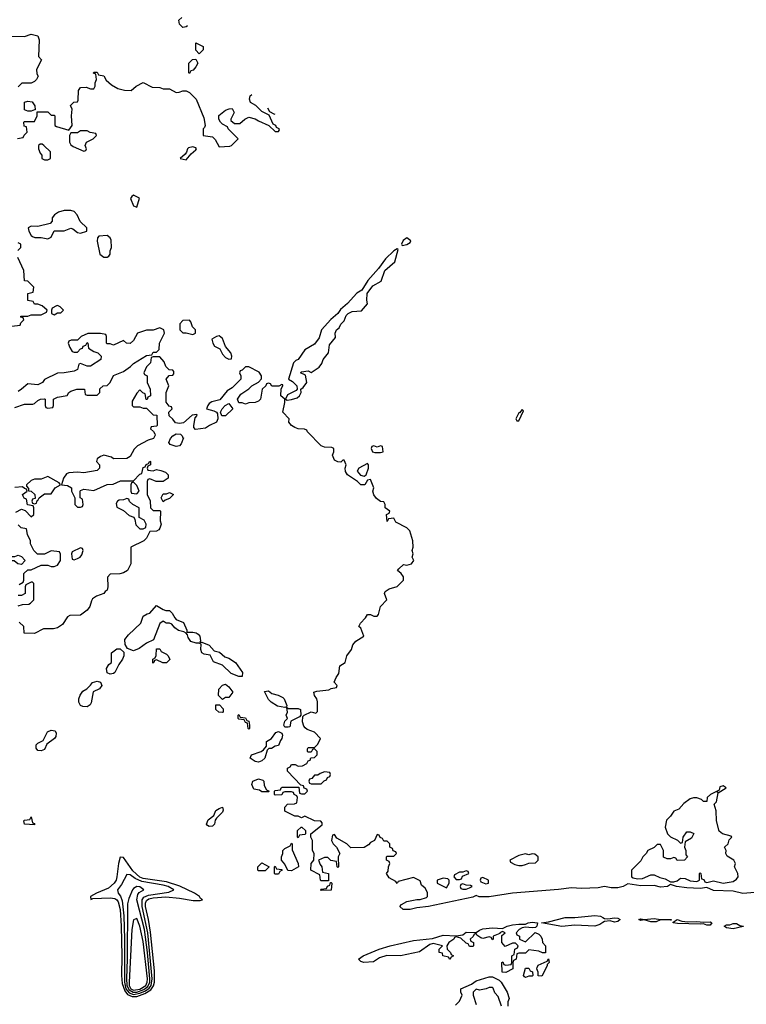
# Model space of a CAD drawing. Header units: inches. Extents: x 2668334 to 2765628, y 828034 to 955234.
# Tile 50 of 218: x 2716460 to 2720870, y 861055 to 867033. Entities that reach past the tile are written whole.
import ezdxf

# ---------------------------------------------------------------- set-up
doc = ezdxf.new("R2010")
doc.units = ezdxf.units.IN
doc.header["$MEASUREMENT"] = 0
doc.layers.add('C7816', color=7, linetype='Continuous')
doc.layers.add('C7826', color=7, linetype='Continuous')

msp = doc.modelspace()

# ---------------------------------------------------------------- linework, layer by layer
at = {"layer": 'C7816', "color": 4, "elevation": 16}
for points in [[(2717478, 866994.9), (2717471.3, 866988.7), (2717450, 866986), (2717430, 867006), (2717426, 867030), (2717444.1, 867046.1)], [(2716412.7, 866932.7), (2716490, 866931.3), (2716530, 866944.7), (2716570, 866934), (2716578, 866910), (2716574, 866810), (2716592, 866790), (2716562, 866730), (2716563.6, 866703.6), (2716572, 866690), (2716562, 866670), (2716550, 866658), (2716530, 866648), (2716472.7, 866647.3), (2716450, 866626)], [(2716447.3, 866312.7), (2716482, 866318), (2716487.3, 866332.7), (2716506, 866350), (2716502, 866382), (2716487.3, 866387.3), (2716486, 866410), (2716490, 866414), (2716550, 866414), (2716566, 866450), (2716566, 866474), (2716630, 866474), (2716650, 866454), (2716670, 866454), (2716674, 866450), (2716674, 866390), (2716683.6, 866383.6), (2716758, 866362), (2716778, 866390), (2716774, 866450), (2716778, 866490), (2716768.4, 866511.6), (2716788.4, 866531.6), (2716810, 866534), (2716815.3, 866544.7), (2716816.4, 866603.6), (2716830, 866622), (2716863.6, 866623.6), (2716890, 866614), (2716910, 866614), (2716918, 866630), (2716918, 866650), (2716926, 866670), (2716922, 866702), (2716908, 866708), (2716910, 866714), (2716930, 866714), (2716938, 866698), (2716970, 866692), (2716985.4, 866665.4), (2717016.9, 866636.9), (2717055.3, 866615.3), (2717095.3, 866604.7), (2717136.4, 866603.6), (2717166, 866630), (2717210, 866651.3), (2717263.6, 866623.6), (2717310, 866622), (2717330, 866614), (2717370, 866614), (2717410, 866592), (2717427.3, 866592.7), (2717450, 866602), (2717470, 866602), (2717490, 866592), (2717532, 866550), (2717577.3, 866437.3), (2717584.7, 866390), (2717582, 866378), (2717574, 866370), (2717574, 866330), (2717630, 866322), (2717645.4, 866305.4), (2717670, 866262), (2717735.3, 866264.7), (2717746, 866270), (2717786, 866310), (2717726, 866370), (2717722, 866382), (2717690, 866398), (2717678, 866410), (2717668.9, 866428.9), (2717669.2, 866450.8), (2717710, 866484.7), (2717732, 866492), (2717750, 866494), (2717762, 866470), (2717742, 866430), (2717742, 866422), (2717763.6, 866403.6), (2717796.4, 866403.6), (2717826, 866430), (2717850, 866442), (2717890, 866431.3), (2717910, 866418), (2717971.3, 866391.3), (2718010, 866354), (2718030, 866354), (2718036.4, 866363.6), (2718035.3, 866370), (2718018, 866378), (2718014, 866390), (2717999, 866399), (2717974, 866454), (2717930, 866476), (2717892.7, 866512.7), (2717860.9, 866530), (2717854, 866550), (2717859.3, 866570), (2717868.7, 866578)], [(2717964.8, 866497), (2717976.3, 866476.3), (2718001.7, 866461.7), (2718008.9, 866459.8)], [(2716448, 865632), (2716466, 865650), (2716466, 865670), (2716450, 865678)], [(2716412.7, 865172.7), (2716462, 865178), (2716467.3, 865192.7), (2716486, 865210), (2716482, 865222), (2716467.3, 865227.3), (2716466, 865234), (2716510, 865234), (2716530, 865242), (2716590, 865242), (2716622, 865258), (2716626, 865270), (2716596.4, 865296.4), (2716570, 865306), (2716550, 865306), (2716542, 865322), (2716508.4, 865328.4), (2716508.4, 865371.6), (2716542, 865378), (2716546, 865410), (2716510, 865446), (2716488.4, 865448.4), (2716486, 865510), (2716448, 865590)], [(2716430, 864678), (2716490, 864698), (2716540.4, 864699.6), (2716550, 864702), (2716570, 864722), (2716586, 864730), (2716611, 864731), (2716614, 864730), (2716614, 864690), (2716618, 864678), (2716630, 864674), (2716662, 864678), (2716666, 864690), (2716666, 864730), (2716690, 864742), (2716748, 864752), (2716758, 864770), (2716770, 864778), (2716806, 864790), (2716854, 864790), (2716858, 864758), (2716870, 864754), (2716930, 864754), (2716946, 864770), (2716947.3, 864792.7), (2716966, 864810), (2716990, 864812), (2717008.9, 864831.1), (2717030, 864872), (2717090, 864898), (2717132.3, 864927.7), (2717150, 864946), (2717230, 864994), (2717262, 864998), (2717270, 865014), (2717290, 865014), (2717306, 865030), (2717308, 865070), (2717339, 865130), (2717335.3, 865150), (2717310, 865162), (2717270, 865148.7), (2717230, 865148.7), (2717174, 865130), (2717150, 865086), (2717130, 865068), (2717108.4, 865068.4), (2717090, 865086), (2717030, 865058), (2717010, 865066), (2716990, 865066), (2716986, 865070), (2716986, 865110), (2716982, 865122), (2716950, 865128), (2716872.7, 865127.3), (2716834, 865110), (2716811.6, 865088.4), (2716772.7, 865087.3), (2716758, 865082), (2716754, 865070), (2716763.6, 865043.6), (2716778, 865018), (2716790, 865014), (2716810, 865014), (2716830, 865034), (2716842, 865038), (2716846, 865050), (2716862, 865058), (2716870, 865074), (2716874, 865070), (2716878, 865038), (2716910, 865018), (2716934, 865010), (2716954, 864990), (2716952, 864970), (2716890, 864928.7), (2716870, 864928.7), (2716830, 864946), (2716818, 864942), (2716810, 864909), (2716790, 864899), (2716728.9, 864888.9), (2716690, 864888), (2716611.1, 864848.9), (2716598, 864830), (2716570, 864815.3), (2716510, 864822), (2716470, 864789), (2716450, 864775.3)], [(2720000, 861768.1), (2719970, 861763.1), (2719870, 861759.1), (2719810, 861763), (2719730, 861751.5), (2719450.2, 861729.8), (2719310, 861707), (2719248.5, 861708.5), (2719230, 861715.3), (2719210, 861706), (2718942, 861650), (2718870, 861641.3), (2718830, 861631.8), (2718788, 861630), (2718768, 861650), (2718778, 861662), (2718810, 861678.8), (2718870, 861691.3), (2718890, 861691.3), (2718930, 861704.7), (2718935.3, 861710), (2718934.6, 861734.6), (2718920.4, 861760.4), (2718898, 861778), (2718890, 861806), (2718850, 861826), (2718758, 861802), (2718750, 861788), (2718742, 861802), (2718703.1, 861823.1), (2718686, 861850), (2718696.4, 861863.6), (2718698, 861890), (2718706, 861910), (2718702, 861922), (2718686, 861930), (2718686, 861950), (2718690, 861954), (2718730, 861954), (2718746, 861970), (2718742, 861982), (2718727.3, 861987.3), (2718722, 862002), (2718706, 862010), (2718706, 862030), (2718690, 862046), (2718670, 862046), (2718662, 862062), (2718647.3, 862067.3), (2718642, 862082), (2718630, 862086), (2718614, 862050), (2718590, 862038), (2718576.9, 862023.1), (2718551.6, 862008.4), (2718470, 862006), (2718446, 862030), (2718384, 862064), (2718370, 862086), (2718358, 862082), (2718352, 862050), (2718362, 862030), (2718382, 862010), (2718402, 861970), (2718392, 861950), (2718394, 861890), (2718390, 861886), (2718386, 861890), (2718382, 861922), (2718348.4, 861928.4), (2718330, 861946), (2718310, 861946), (2718274, 861930), (2718283.6, 861903.6), (2718294, 861890), (2718298, 861858), (2718334, 861850), (2718334, 861806), (2718290, 861806), (2718286, 861810), (2718282, 861842), (2718228, 861870), (2718228.9, 861911.1), (2718246, 861930), (2718248, 861970), (2718238, 861990), (2718238, 862050), (2718226, 862070), (2718226, 862090), (2718295.3, 862144.7), (2718296.4, 862156.4), (2718287.3, 862167.3), (2718248.9, 862168.9), (2718190, 862198), (2718170, 862188), (2718150, 862198), (2718130, 862198), (2718068.7, 862228.7), (2718068.4, 862251.6), (2718086, 862270), (2718127.3, 862272.7), (2718142, 862278), (2718146, 862310), (2718142, 862322), (2718126, 862330), (2718122, 862342), (2718110, 862346), (2718070, 862346), (2718058, 862342), (2718050, 862328), (2718010, 862326), (2718006, 862330), (2718006, 862350), (2718010, 862354), (2718042, 862358), (2718046, 862370), (2718052.7, 862372.7), (2718154, 862374), (2718158, 862338), (2718170, 862334), (2718190, 862334), (2718206, 862350), (2718202, 862362), (2718187.3, 862367.3), (2718182, 862382), (2718166, 862386), (2718086, 862470), (2718086, 862490), (2718102, 862498), (2718110, 862512), (2718131.6, 862511.6), (2718150, 862502), (2718176.4, 862503.6), (2718202, 862518), (2718210, 862534), (2718222, 862538), (2718227.3, 862552.7), (2718250, 862554), (2718266, 862570), (2718266, 862590), (2718250, 862606), (2718238, 862602), (2718230, 862586), (2718210, 862586), (2718206, 862590), (2718207.3, 862607.3), (2718210, 862614), (2718250, 862614), (2718270, 862634), (2718286, 862670), (2718250, 862708), (2718204, 862724), (2718193.2, 862733.2), (2718184, 862744), (2718177.2, 862770), (2718178, 862802), (2718186, 862810), (2718230, 862831.3), (2718258, 862822), (2718267.3, 862832.7), (2718268.4, 862891.6), (2718264, 862910), (2718248.7, 862930), (2718246, 862950), (2718264, 862956), (2718336.4, 862963.6), (2718350, 862972), (2718382, 862978), (2718386, 862990), (2718369, 863011), (2718380.2, 863039.8), (2718397.2, 863062.8), (2718404, 863110), (2718435.3, 863130), (2718446, 863170), (2718473.2, 863210), (2718481.5, 863238.5), (2718500.1, 863259.9), (2718548.7, 863290), (2718530, 863338), (2718518, 863350), (2718528, 863370), (2718559, 863401), (2718570, 863422), (2718590, 863422), (2718610, 863412), (2718630, 863411.3), (2718638.6, 863421.4), (2718649.5, 863470.5), (2718689, 863510), (2718674, 863550), (2718679, 863561), (2718702, 863578), (2718750, 863592), (2718789, 863630), (2718788.7, 863650), (2718775.3, 863670), (2718754, 863690), (2718760.2, 863699.8), (2718790, 863724.7), (2718810, 863721), (2718838, 863730), (2718852.3, 863750), (2718842, 863770), (2718848, 863790), (2718842, 863810), (2718848, 863830), (2718846, 863870), (2718828.7, 863930), (2718810, 863948.7), (2718743.1, 863983.1), (2718730, 864006), (2718698, 864002), (2718690, 863986), (2718686, 864030), (2718702, 864038), (2718706, 864050), (2718678, 864070), (2718678, 864090), (2718670, 864106), (2718650, 864108), (2718625.6, 864125.6), (2718610, 864148), (2718604, 864170), (2718608.4, 864191.6), (2718590, 864242), (2718570, 864238), (2718554, 864210), (2718529.5, 864209.5), (2718510, 864229), (2718449, 864270), (2718437.2, 864290), (2718435.3, 864310), (2718442, 864330), (2718430, 864358), (2718422, 864358), (2718410, 864346), (2718390, 864348), (2718370, 864358), (2718358, 864390), (2718366, 864410), (2718366, 864430), (2718355.3, 864435.3), (2718310, 864438), (2718290, 864446), (2718206, 864530), (2718202, 864542), (2718188, 864548), (2718150.9, 864549.1), (2718130, 864557.2), (2718109.4, 864569.4), (2718094, 864590), (2718095.3, 864610), (2718058, 864650), (2718068.9, 864708.9), (2718068.4, 864728.4), (2718045.2, 864750), (2718047.3, 864792.7), (2718058, 864810), (2718056.4, 864816.4), (2718050, 864818), (2718032.7, 864807.3), (2717990, 864808.7), (2717982, 864822), (2717970, 864826), (2717958, 864822), (2717954, 864810), (2717931, 864789), (2717922, 864730), (2717910, 864718), (2717890, 864708), (2717850, 864706), (2717830, 864698), (2717810, 864706), (2717790, 864706), (2717782, 864730), (2717801.2, 864758.8), (2717850, 864791.3), (2717869.2, 864810.8), (2717908.4, 864831.6), (2717927.3, 864852.7), (2717928, 864870), (2717913.6, 864893.6), (2717850, 864926), (2717830, 864926), (2717810, 864906), (2717798, 864902), (2717794, 864890), (2717802, 864870), (2717802, 864850), (2717750, 864798), (2717719.8, 864780.2), (2717674.4, 864725.6), (2717627.1, 864712.9), (2717610, 864702), (2717601, 864690), (2717594, 864670), (2717638, 864658), (2717654, 864650), (2717659.6, 864639.6), (2717662, 864610), (2717654, 864590), (2717612, 864570), (2717587.3, 864552.7), (2717526, 864546), (2717516.4, 864556.4), (2717516, 864570), (2717524, 864616), (2717538, 864630), (2717535.3, 864635.3), (2717507.7, 864632.3), (2717454.9, 864585.1), (2717430, 864580.9), (2717406.3, 864586.3), (2717390, 864608), (2717367.3, 864627.3), (2717366, 864650), (2717386, 864670), (2717382, 864682), (2717367.3, 864687.3), (2717348, 864710), (2717348, 864770), (2717366, 864810), (2717348, 864850), (2717367.3, 864872.7), (2717390, 864874), (2717396.4, 864883.6), (2717396.4, 864896.4), (2717390, 864906), (2717367.3, 864907.3), (2717347.3, 864927.3), (2717336.4, 864956.4), (2717310, 864986), (2717270, 864986), (2717258, 864982), (2717254, 864950), (2717230, 864926), (2717214, 864890), (2717218, 864878), (2717234, 864870), (2717234, 864830), (2717252, 864790), (2717254, 864750), (2717238, 864742), (2717232.7, 864727.3), (2717227.3, 864727.3), (2717222, 864762), (2717207.3, 864767.3), (2717190, 864786), (2717170, 864766), (2717143.6, 864716.4), (2717142, 864690), (2717150, 864682), (2717190, 864682), (2717210, 864674), (2717230, 864674), (2717270, 864634), (2717292.7, 864632.7), (2717294, 864570), (2717290, 864566), (2717258, 864562), (2717254, 864550), (2717272.7, 864532.7), (2717279.6, 864519.6), (2717282, 864510), (2717272, 864490), (2717239.8, 864480.2), (2717174, 864446), (2717154, 864426), (2717130, 864382), (2717110.7, 864369.3), (2717030, 864366), (2717016.4, 864376.4), (2716970, 864388.7), (2716950, 864382), (2716930, 864366), (2716926.8, 864350), (2716944.7, 864330), (2716944.7, 864310), (2716930, 864295.3), (2716850, 864281.2), (2716810, 864286), (2716757.3, 864282.7), (2716744.9, 864275.1), (2716726, 864250), (2716714, 864210), (2716750, 864204.7), (2716774, 864190), (2716774, 864170), (2716794, 864130), (2716794, 864090), (2716810, 864074), (2716830, 864074), (2716842, 864078), (2716846, 864090), (2716842, 864122), (2716826, 864130), (2716826, 864170), (2716830, 864174), (2716850, 864182), (2716910, 864174), (2716990, 864212), (2717027.3, 864212.7), (2717072.7, 864232.7), (2717150, 864234), (2717190, 864274), (2717202, 864278), (2717210, 864314), (2717222, 864318), (2717227.3, 864332.7), (2717242, 864338), (2717250, 864352), (2717254, 864350), (2717254, 864330), (2717238, 864322), (2717234, 864310), (2717238, 864298), (2717270, 864294), (2717290, 864302), (2717316.9, 864296.9), (2717345.4, 864285.4), (2717362, 864270), (2717362, 864250), (2717331.6, 864228.4), (2717288.7, 864228.7), (2717250, 864246), (2717238, 864242), (2717234, 864230), (2717234, 864150), (2717251.6, 864111.6), (2717254, 864070), (2717270, 864054), (2717310, 864054), (2717314, 864050), (2717312, 863990), (2717318, 863970), (2717310, 863946), (2717303.6, 863936.4), (2717290, 863928.7), (2717250, 863926), (2717230, 863886), (2717214, 863870), (2717134, 863830), (2717134, 863730), (2717114.8, 863690), (2717090, 863674), (2717068.7, 863668.7), (2717010, 863666), (2716992, 863648), (2716994, 863590), (2716990, 863568.7), (2716978, 863562), (2716970.5, 863549.5), (2716926, 863534), (2716902.8, 863517.2), (2716894.8, 863505.2), (2716884.7, 863470), (2716870, 863448), (2716830, 863418), (2716763.6, 863416.4), (2716750, 863408), (2716718.8, 863361.2), (2716690, 863342), (2716665.4, 863334.6), (2716605.4, 863334.6), (2716550, 863306), (2716488, 863308), (2716486, 863350), (2716456.4, 863376.4)], [(2716436.4, 864043.6), (2716470, 864062), (2716492.7, 864052.7), (2716530, 864014), (2716546, 864030), (2716546, 864070), (2716542, 864082), (2716507.3, 864087.3), (2716502, 864122), (2716487.3, 864127.3), (2716480.4, 864140.4), (2716478, 864150), (2716506, 864170), (2716502, 864182), (2716490, 864186), (2716478, 864198), (2716430, 864193.2)], [(2716456.4, 863603.6), (2716482, 863618), (2716486, 863630), (2716486, 863670), (2716510, 863694), (2716530, 863694), (2716590, 863722), (2716630, 863722), (2716650, 863714), (2716670, 863714), (2716690, 863722), (2716708, 863750), (2716707.3, 863787.3), (2716702, 863802), (2716650, 863808), (2716610, 863788), (2716567.3, 863787.3), (2716546, 863810), (2716526, 863850), (2716526, 863870), (2716508, 863908), (2716502, 863942), (2716468, 863948), (2716450, 863966)], [(2716450, 863474), (2716476.4, 863483.6), (2716514.6, 863485.4), (2716526, 863490), (2716546, 863510), (2716546, 863610), (2716538, 863618), (2716530, 863618), (2716498, 863602), (2716494, 863590), (2716494, 863550), (2716470, 863538), (2716450, 863538)], [(2720000, 861552.4), (2719980.4, 861539.6), (2719950, 861529), (2719830, 861536), (2719750, 861528.7), (2719626, 861550), (2719670, 861556), (2719770, 861582.4), (2719830, 861583), (2719950, 861593.6), (2719984.7, 861590), (2720000, 861582.3)], [(2719106, 861050), (2719130, 861074), (2719146, 861110), (2719138, 861130), (2719138, 861150), (2719203.1, 861176.9), (2719230, 861198), (2719310, 861222), (2719330, 861222), (2719370, 861202), (2719382, 861190), (2719418, 861130), (2719430.9, 861090.9), (2719422, 861070), (2719423.6, 861043.6)], [(2719384.7, 861044.7), (2719363.1, 861103.1), (2719344.7, 861124.7), (2719334, 861154), (2719330, 861158), (2719310, 861158), (2719291.6, 861148.4), (2719250, 861142), (2719230, 861148), (2719212, 861130), (2719212, 861110), (2719230, 861054)]]:
    msp.add_lwpolyline(points, dxfattribs=at)
at = {"layer": 'C7816', "color": 4}
for points, elevation in [([(2717550, 866826), (2717528.4, 866848.4), (2717528.4, 866891.6), (2717574, 866870), (2717574, 866850)], 16), ([(2717490, 866706), (2717486, 866710), (2717486, 866770), (2717508.4, 866791.6), (2717530, 866794), (2717542, 866770), (2717530, 866746), (2717512.7, 866727.3), (2717498, 866722)], 16), ([(2716510, 866478), (2716490, 866486), (2716488.7, 866531.3), (2716510, 866538), (2716535.3, 866535.3), (2716552, 866510), (2716554, 866486), (2716550, 866486), (2716530, 866478)], 16), ([(2716870, 866358), (2716830, 866358), (2716810, 866346), (2716770, 866346), (2716762, 866330), (2716762, 866290), (2716770, 866274), (2716783.6, 866263.6), (2716850, 866234), (2716862, 866238), (2716866, 866250), (2716858, 866270), (2716866, 866290), (2716906, 866310), (2716926, 866330), (2716922, 866342), (2716888.4, 866348.4)], 16), ([(2716596.4, 866276.4), (2716583.6, 866276.4), (2716574, 866270), (2716574, 866250), (2716583.6, 866223.6), (2716594, 866210), (2716594, 866190), (2716610, 866182), (2716630, 866182), (2716646, 866190), (2716646, 866230), (2716606, 866270)], 16), ([(2717510, 866262), (2717484.5, 866255.5), (2717478, 866250), (2717472, 866228), (2717463.6, 866216.4), (2717434, 866190), (2717470, 866182), (2717501.2, 866218.8), (2717530, 866242), (2717533.2, 866250), (2717530, 866255.3)], 16), ([(2717150, 865968), (2717139.6, 865960.4), (2717132.7, 865947.3), (2717150, 865902), (2717170, 865894), (2717188, 865950)], 16), ([(2716770, 865875.3), (2716730, 865875.3), (2716695.3, 865864.7), (2716670.9, 865849.1), (2716658, 865830), (2716658, 865810), (2716644.7, 865795.3), (2716570, 865777.2), (2716530, 865779), (2716512, 865770), (2716516, 865750), (2716530, 865722), (2716536.9, 865716.9), (2716551.1, 865711.1), (2716590, 865711), (2716630, 865702), (2716650, 865712), (2716670, 865751.3), (2716730, 865750.7), (2716770, 865766.8), (2716782.8, 865762.8), (2716810, 865741), (2716830, 865737.3), (2716868, 865750), (2716868, 865770), (2716827, 865807), (2716809.3, 865849.3), (2716790, 865868.7)], 16), ([(2716990, 865722), (2716941, 865719), (2716931.3, 865708.7), (2716931, 865689), (2716946.8, 865610), (2716970, 865591), (2716990, 865591.3), (2717002, 865598), (2717008.7, 865610), (2717008.7, 865630), (2717018, 865650), (2717014.6, 865694.6), (2717009, 865709)], 16), ([(2718810, 865709.3), (2718786.7, 865693.3), (2718778, 865670), (2718782, 865662), (2718810, 865668.2), (2718830, 865681), (2718834.5, 865690)], 16), ([(2718750, 865642), (2718730, 865629), (2718679.5, 865580.5), (2718637, 865523), (2718573, 865450), (2718536, 865390), (2718506.9, 865373.1), (2718450, 865309.2), (2718407.3, 865272.7), (2718390.6, 865249.4), (2718348, 865212), (2718290.8, 865150), (2718278, 865102), (2718250, 865064), (2718190.8, 865029.2), (2718151, 864970), (2718136, 864964), (2718122, 864950), (2718091.3, 864850), (2718116.4, 864836.4), (2718142.8, 864810), (2718144.7, 864790), (2718138, 864782), (2718084.5, 864755.5), (2718074, 864730), (2718083.6, 864723.6), (2718110, 864726.8), (2718143.1, 864736.9), (2718158, 864750), (2718168, 864770), (2718166, 864790), (2718180.4, 864799.6), (2718202, 864830), (2718195.3, 864875.3), (2718164, 864890), (2718170, 864896), (2718210, 864902), (2718230, 864892), (2718277.2, 864922.8), (2718293.6, 864946.4), (2718302, 864970), (2718334, 865010), (2718340.2, 865059.8), (2718376.4, 865103.6), (2718374, 865130), (2718382.7, 865150), (2718398.3, 865161.7), (2718410, 865184.7), (2718430, 865204.7), (2718442, 865238), (2718453.2, 865250), (2718477.6, 865262.4), (2718534.8, 865265.2), (2718571.9, 865308.1), (2718566, 865330), (2718569.3, 865370.7), (2718603.3, 865416.7), (2718654.8, 865445.2), (2718675.6, 865510), (2718737, 865563), (2718758, 865638)], 16), ([(2716690, 865298), (2716683.6, 865296.4), (2716658, 865282), (2716654, 865270), (2716654, 865250), (2716670, 865242), (2716690, 865254), (2716710, 865254), (2716726, 865270), (2716706, 865290)], 16), ([(2717490, 865208), (2717450, 865206), (2717432.7, 865187.3), (2717432, 865150), (2717450, 865132), (2717470, 865132), (2717510, 865122), (2717526, 865130), (2717526, 865150), (2717508.4, 865168.4), (2717499, 865199)], 16), ([(2717670, 865113.2), (2717654, 865110), (2717626.4, 865093.6), (2717631.3, 865070), (2717642, 865050), (2717675.3, 865035.3), (2717690, 865002), (2717710, 864982), (2717730, 864972), (2717746, 864974), (2717748, 864990), (2717742, 865010), (2717708.7, 865048.7), (2717690, 865098)], 16), ([(2717687.3, 864627.3), (2717678, 864650), (2717688, 864670), (2717708, 864690), (2717730, 864702), (2717754, 864670), (2717710, 864628)], 16), ([(2719510, 864666), (2719494, 864646), (2719490, 864646), (2719472, 864610), (2719478, 864598), (2719490, 864598), (2719518, 864658)], 16), ([(2717450, 864494), (2717454, 864494), (2717441, 864459), (2717430, 864446), (2717410, 864442), (2717374, 864454), (2717366, 864466), (2717376, 864490), (2717390, 864506.8), (2717410, 864519.1), (2717436.8, 864516.8), (2717446.8, 864506.8)], 16), ([(2718650, 864446), (2718630, 864438), (2718610, 864446), (2718598, 864442), (2718594, 864430), (2718602, 864410), (2718614.6, 864405.4), (2718650, 864404.7), (2718666, 864410), (2718662, 864442)], 16), ([(2718570, 864339), (2718518, 864310), (2718507.3, 864292.7), (2718527.5, 864267.5), (2718550, 864261), (2718562, 864270), (2718576, 864310), (2718577.2, 864330)], 16), ([(2716630, 864259), (2716590, 864244), (2716550, 864244), (2716530, 864235.3), (2716502, 864210), (2716502, 864202), (2716512.7, 864187.3), (2716512.7, 864172.7), (2716530, 864171.3), (2716551.3, 864150), (2716554, 864126), (2716538, 864122), (2716534, 864110), (2716538, 864098), (2716550, 864094), (2716562, 864098), (2716566, 864114), (2716570, 864114), (2716578, 864130), (2716610, 864154), (2716650, 864154), (2716675.3, 864190), (2716708, 864210), (2716700.4, 864220.4)], 16), ([(2717150, 864226), (2717138, 864222), (2717134, 864210), (2717134, 864170), (2717138, 864158), (2717170, 864154), (2717186, 864170), (2717178, 864190), (2717170, 864206)], 16), ([(2717110, 864126), (2717090, 864118), (2717063.6, 864116.4), (2717054, 864110), (2717044.7, 864095.3), (2717050, 864074), (2717090, 864054), (2717123.6, 864023.6), (2717152.7, 864012.7), (2717159.6, 863999.6), (2717165.4, 863965.4), (2717190, 863942), (2717210, 863942), (2717226, 863950), (2717228, 863970), (2717214.6, 863994.6), (2717186, 864010), (2717186, 864070), (2717146, 864090), (2717127.3, 864107.3), (2717122, 864122)], 16), ([(2717330, 864106), (2717318, 864130), (2717330, 864154), (2717350, 864154), (2717370, 864162), (2717394, 864150), (2717370, 864126), (2717343.6, 864116.4)], 16), ([(2716830, 863826), (2716778, 863802), (2716774, 863790), (2716778, 863758), (2716790, 863754), (2716810, 863762), (2716826, 863770), (2716836.4, 863783.6), (2716846, 863810), (2716842, 863822)], 16), ([(2716410, 863774), (2716430, 863774), (2716450, 863782), (2716470, 863774), (2716494, 863750), (2716470, 863726), (2716448.7, 863728.7), (2716427.3, 863747.3), (2716390, 863748), (2716370, 863728), (2716350, 863718), (2716326, 863730), (2716326, 863750), (2716367.3, 863792.7), (2716387.3, 863792.7)], 16), ([(2717346, 863446), (2717370, 863446), (2717386, 863430), (2717400.7, 863400.7), (2717410, 863391.3), (2717453.2, 863373.2), (2717474, 863326), (2717474, 863314), (2717510, 863314.8), (2717530.5, 863310.5), (2717542.5, 863302.5), (2717554, 863290), (2717558, 863262), (2717554, 863254), (2717566, 863254), (2717610, 863236), (2717641, 863201), (2717673.2, 863193.2), (2717705.2, 863165.2), (2717730, 863157.3), (2717770.3, 863130.4), (2717811.3, 863070), (2717810, 863046), (2717790, 863046), (2717744.1, 863064.1), (2717690, 863114), (2717635.3, 863135.3), (2717615.3, 863175.3), (2717580.4, 863180.4), (2717566, 863190), (2717559, 863210), (2717562, 863242), (2717548.7, 863248.7), (2717531.3, 863248.7), (2717498, 863258), (2717482, 863282), (2717479, 863299), (2717470, 863308), (2717456.4, 863316.4), (2717424.7, 863324.7), (2717401.2, 863341.2), (2717383.1, 863363.1), (2717370, 863368.7), (2717349.2, 863369.2), (2717330, 863382), (2717310, 863368), (2717272.7, 863267.3), (2717230, 863248.7), (2717185.2, 863214.8), (2717150, 863202), (2717114.6, 863214.6), (2717100.4, 863240.4), (2717098, 863270), (2717121.2, 863298.8), (2717195.3, 863370), (2717208.9, 863411.1), (2717233.6, 863426.4), (2717250, 863431), (2717290, 863476), (2717330, 863451.3)], 16), ([(2717010, 863059), (2716990, 863068.7), (2716986, 863094), (2717001.2, 863118.8), (2717018, 863130), (2717018, 863190), (2717050, 863214), (2717070, 863214), (2717092.7, 863192.7), (2717092, 863170), (2717084.7, 863150), (2717060.7, 863119.3), (2717038, 863070), (2717030, 863064)], 16), ([(2717328.7, 863128.7), (2717290, 863146), (2717278, 863142), (2717274, 863130), (2717267.3, 863127.3), (2717268, 863150), (2717282, 863158), (2717287.3, 863172.7), (2717290, 863214), (2717310, 863214), (2717318, 863198), (2717350, 863182), (2717362, 863170), (2717371.6, 863148.4), (2717350, 863128.7)], 16), ([(2716870, 862861.2), (2716843.7, 862863.7), (2716829, 862870), (2716819.3, 862890), (2716818, 862910), (2716827.2, 862932.8), (2716844.1, 862955.9), (2716868, 862970), (2716890, 862992), (2716902, 863010), (2716930, 863017.3), (2716950.9, 863010.9), (2716958, 862990), (2716944.7, 862970), (2716906.8, 862953.2), (2716894, 862886), (2716887.3, 862872.7)], 16), ([(2717690, 862906), (2717666, 862930), (2717668, 862968), (2717690, 862992), (2717710, 862998), (2717730, 862982), (2717754, 862950), (2717730, 862918), (2717710, 862918)], 16), ([(2718070, 862858), (2718025.6, 862865.6), (2717986, 862890), (2717970, 862906), (2717946, 862954), (2717970, 862958), (2717990, 862942), (2718028.4, 862931.6), (2718057.5, 862917.5), (2718066, 862910), (2718082, 862870), (2718079.6, 862860.4)], 16), ([(2717690, 862826), (2717668.7, 862828.7), (2717650, 862846), (2717650, 862874), (2717672.7, 862872.7), (2717694, 862850), (2717694, 862830)], 16), ([(2717850, 862726), (2717846, 862730), (2717842, 862762), (2717830, 862766), (2717822, 862782), (2717790, 862786), (2717786, 862790), (2717786, 862810), (2717790, 862814), (2717798, 862798), (2717830, 862794), (2717838, 862778), (2717850, 862774), (2717854, 862750), (2717854, 862730)], 16), ([(2718070, 862738), (2718064, 862750), (2718070, 862774), (2718086, 862790), (2718078, 862810), (2718086, 862830), (2718082, 862858), (2718092, 862852), (2718150.9, 862850.9), (2718164.7, 862844.7), (2718166, 862810), (2718158.5, 862801.5), (2718104.7, 862775.3), (2718099.6, 862740.4), (2718090, 862738)], 16), ([(2716590, 862594), (2716570, 862595.3), (2716559, 862610), (2716559, 862630), (2716570, 862641), (2716603.1, 862656.9), (2716629.5, 862710.5), (2716650, 862720.7), (2716675.9, 862715.9), (2716682, 862702), (2716679.1, 862680.9), (2716670.8, 862669.2), (2716625.4, 862634.6), (2716610, 862602)], 16), ([(2717910, 862524.5), (2717889.6, 862529.6), (2717858, 862550), (2717866, 862570), (2717926, 862590), (2717940.4, 862599.6), (2717958, 862622), (2717958, 862650), (2717988, 862670), (2718014.6, 862705.4), (2718031, 862711), (2718050, 862702), (2718054.8, 862690), (2718051.3, 862670), (2718042, 862658), (2718030, 862626), (2718010, 862622), (2717988, 862608), (2717972, 862608), (2717962, 862598), (2717946.8, 862550), (2717930, 862533.2)], 16), ([(2718310, 862466), (2718283.6, 862456.4), (2718270, 862446), (2718250, 862446), (2718232.7, 862427.3), (2718218, 862422), (2718214, 862410), (2718218, 862398), (2718230, 862394), (2718290, 862394), (2718307.3, 862412.7), (2718322, 862418), (2718327.3, 862432.7), (2718342, 862438), (2718346, 862450), (2718342, 862462)], 16), ([(2717930, 862346), (2717915.3, 862355.3), (2717882, 862362), (2717869.1, 862389.1), (2717875.3, 862410), (2717910, 862424), (2717936, 862416), (2717942, 862410), (2717943.6, 862383.6), (2717958, 862358), (2717974, 862350), (2717970, 862346)], 16), ([(2717610, 862134), (2717600.2, 862140.2), (2717594, 862150), (2717603.7, 862176.3), (2717638, 862202), (2717650, 862231.3), (2717670, 862244.7), (2717691.3, 862251.3), (2717694, 862234), (2717690, 862222), (2717654, 862186), (2717646.4, 862173.6), (2717642.8, 862150), (2717630, 862137.2)], 16), ([(2716550, 862146), (2716488.4, 862148.4), (2716486, 862170), (2716490, 862174), (2716522, 862178), (2716530, 862194), (2716538, 862158), (2716550, 862154)], 16), ([(2718150, 862066), (2718146, 862070), (2718146, 862110), (2718168.4, 862131.6), (2718171.6, 862131.6), (2718194, 862110), (2718194, 862090), (2718190, 862086), (2718158, 862082)], 16), ([(2718110, 861866), (2718087.3, 861867.3), (2718070, 861906), (2718048, 861930), (2718048.4, 861951.6), (2718058, 861970), (2718058, 861990), (2718070, 862002), (2718102, 862018), (2718110, 862034), (2718114, 862030), (2718112.7, 861992.7), (2718151.1, 861911.1), (2718152, 861890)], 16), ([(2719570, 861968), (2719550, 861962), (2719530, 861968), (2719490, 861959), (2719434, 861930), (2719438, 861918), (2719464.7, 861904.7), (2719490, 861898), (2719510, 861898), (2719530, 861904.7), (2719550, 861912), (2719590, 861914), (2719606, 861930), (2719606, 861950), (2719587.3, 861967.3)], 16), ([(2717070.7, 861949.3), (2717059.6, 861910), (2717050.2, 861830), (2717045, 861810), (2717032.9, 861790), (2716999.2, 861760.8), (2716926, 861730), (2716890.6, 861710), (2716891.6, 861691.6), (2716903.2, 861696.8), (2717010, 861702.5), (2717037.4, 861697.4), (2717050, 861690.2), (2717058, 861678), (2717069, 861630), (2717076.8, 861530), (2717080.5, 861350), (2717077.7, 861230), (2717082.6, 861182.6), (2717097.3, 861137.3), (2717115.1, 861115.1), (2717142.9, 861102.9), (2717170, 861103.3), (2717219.6, 861120.4), (2717256.7, 861143.3), (2717272.7, 861167.3), (2717279, 861190), (2717277.9, 861257.9), (2717254.3, 861494.3), (2717242.1, 861570), (2717222.9, 861650), (2717222.8, 861670), (2717230, 861685.3), (2717244.7, 861695.3), (2717270, 861702.2), (2717347.8, 861707.8), (2717430, 861700.8), (2717513.5, 861686.5), (2717554.9, 861685.1), (2717569, 861690), (2717557.2, 861697.2), (2717551.5, 861710), (2717521.3, 861730), (2717432.2, 861772.2), (2717350, 861799.1), (2717210, 861819.4), (2717188.2, 861828.2), (2717146.5, 861866.5), (2717090, 861947.3)], 24), ([(2717910, 861866), (2717906, 861870), (2717906, 861890), (2717930, 861914), (2717974, 861890), (2717950, 861866)], 16), ([(2718010, 861846), (2718006, 861850), (2718006, 861890), (2718010, 861894), (2718018, 861878), (2718050, 861874), (2718054, 861870), (2718038, 861862), (2718030, 861846)], 16), ([(2719170, 861866), (2719150, 861858), (2719130, 861858), (2719098, 861842), (2719094, 861830), (2719110, 861814), (2719130, 861814), (2719142, 861818), (2719147.3, 861832.7), (2719186, 861850), (2719182, 861862)], 16), ([(2717110, 861843.7), (2717078, 861782), (2717053.4, 861750), (2717057.1, 861730), (2717072, 861712), (2717082.7, 861682.7), (2717091.6, 861591.6), (2717096.7, 861450), (2717095.3, 861190), (2717104.8, 861150), (2717124.6, 861124.6), (2717150, 861115.9), (2717190, 861122.9), (2717222.8, 861137.2), (2717245.7, 861154.3), (2717257.2, 861170), (2717264, 861210), (2717237.4, 861490), (2717203.1, 861650), (2717203, 861690), (2717214.4, 861705.6), (2717241.3, 861718.7), (2717364.2, 861735.8), (2717396, 861750), (2717360.7, 861770), (2717330, 861779.1), (2717201.1, 861801.1), (2717160.2, 861820.2), (2717130, 861842)], 28), ([(2718290, 861746), (2718286, 861750), (2718290, 861754), (2718322, 861758), (2718327.3, 861772.7), (2718342, 861778), (2718346, 861794), (2718350, 861794), (2718354, 861790), (2718350, 861748)], 16), ([(2719030, 861822), (2718994, 861810), (2718994, 861790), (2719050, 861762), (2719066, 861790), (2719066, 861810), (2719058, 861818)], 16), ([(2719270, 861826), (2719258, 861822), (2719254, 861810), (2719258, 861798), (2719290, 861786), (2719306, 861790), (2719306, 861810)], 16), ([(2717170, 861771.3), (2717150, 861759), (2717144.9, 861750), (2717121.5, 861698.5), (2717113.9, 861666.1), (2717112.7, 861330), (2717107.9, 861212.1), (2717110.8, 861170), (2717123.4, 861143.4), (2717148.2, 861128.2), (2717170, 861128.6), (2717214.4, 861145.6), (2717236.7, 861163.3), (2717248.9, 861190), (2717249.9, 861210), (2717235.8, 861370), (2717217, 861510), (2717171.6, 861690), (2717177.4, 861722.6), (2717185.6, 861734.4), (2717214, 861750), (2717190, 861769)], 32), ([(2719150, 861786), (2719138, 861782), (2719134, 861770), (2719138, 861758), (2719150, 861754), (2719170, 861754), (2719190, 861762), (2719206, 861770), (2719196.4, 861776.4), (2719170, 861778)], 16), ([(2717170, 861576), (2717150, 861569), (2717140.2, 861510), (2717123.5, 861190), (2717125.1, 861170), (2717135.1, 861150), (2717150, 861142.1), (2717190, 861147.6), (2717226, 861170), (2717234.6, 861190), (2717235.1, 861210), (2717210, 861436), (2717190, 861529.3)], 36), ([(2719570, 861519), (2719530, 861524), (2719510, 861519), (2719492, 861510), (2719474, 861490), (2719478, 861478), (2719494, 861470), (2719494, 861450), (2719530, 861434), (2719588.4, 861491.6), (2719610, 861482), (2719622, 861470), (2719632, 861450), (2719634, 861430), (2719652, 861410), (2719651.6, 861368.4), (2719632.7, 861367.3), (2719610, 861378), (2719550, 861386), (2719530, 861366), (2719490, 861366), (2719478, 861362), (2719474, 861330), (2719458, 861322), (2719454, 861310), (2719454, 861270), (2719410, 861248.7), (2719388, 861250), (2719386, 861310), (2719392.7, 861312.7), (2719398, 861298), (2719410, 861294), (2719442, 861298), (2719446, 861310), (2719446, 861350), (2719462, 861358), (2719466, 861390), (2719482, 861398), (2719486, 861410), (2719470, 861426), (2719450, 861426), (2719407.3, 861407.3), (2719386, 861430), (2719386, 861474), (2719406, 861490), (2719390, 861498), (2719374, 861490), (2719374, 861486), (2719334, 861470), (2719334, 861450), (2719330, 861446), (2719322, 861462), (2719310, 861466), (2719270, 861455.3), (2719258, 861458), (2719235.3, 861475.3), (2719230, 861486), (2719218, 861482), (2719212.7, 861467.3), (2719194, 861450), (2719198, 861438), (2719214, 861430), (2719214, 861410), (2719210, 861406), (2719190, 861406), (2719182, 861422), (2719170, 861426), (2719136.4, 861456.4), (2719110, 861466), (2719098, 861462), (2719094, 861450), (2719064.7, 861430), (2719052, 861410), (2719054, 861390), (2719074, 861370), (2719078, 861358), (2719092, 861350), (2719078, 861342), (2719070, 861328), (2719062, 861342), (2719028.9, 861348.9), (2719026, 861366), (2719006, 861370), (2719006, 861390), (2719026, 861410), (2718970, 861424), (2718950, 861419), (2718886.4, 861373.6), (2718770.7, 861349.3), (2718688.1, 861351.9), (2718643.4, 861336.6), (2718607.5, 861312.5), (2718549.3, 861309.3), (2718530, 861315.3), (2718515.3, 861330), (2718544, 861350), (2718642, 861390), (2718708.7, 861410), (2718850, 861442), (2718964.5, 861455.5), (2719030, 861475.8), (2719110, 861470.8), (2719150, 861478), (2719170, 861493), (2719230, 861490.8), (2719250, 861506), (2719270, 861512.7), (2719330, 861520.7), (2719390, 861516), (2719418, 861530), (2719450, 861537.3), (2719490, 861542.8), (2719530, 861542), (2719546, 861550), (2719570, 861553.4), (2719602, 861550), (2719598, 861530), (2719590, 861522)], 16), ([(2719630, 861226), (2719607.3, 861227.3), (2719606, 861250), (2719598, 861270), (2719600.4, 861279.6), (2719607.3, 861292.7), (2719662, 861318), (2719670, 861332), (2719674, 861310), (2719662, 861298), (2719662, 861290)], 16), ([(2719530, 861218), (2719523.1, 861223.1), (2719518, 861230), (2719530, 861274), (2719550, 861274), (2719558, 861258), (2719572.7, 861252.7), (2719574, 861230), (2719570, 861226), (2719550, 861226)], 16)]:
    msp.add_lwpolyline(points, close=True, dxfattribs=dict(at, elevation=elevation))
at = {"layer": 'C7826', "color": 4, "elevation": 16}
for points in [[(2720730, 862382), (2720710, 862375.3), (2720704.7, 862355.3), (2720694, 862350), (2720698, 862342), (2720690, 862348), (2720652, 862330), (2720632, 862310), (2720630, 862286), (2720610, 862286), (2720599, 862299), (2720570, 862308.7), (2720550, 862308.7), (2720530, 862302), (2720490, 862275.3), (2720459.8, 862240.2), (2720430, 862228), (2720410, 862198), (2720386.4, 862173.6), (2720378, 862130), (2720392, 862090), (2720410, 862072), (2720452, 862052), (2720470, 862034), (2720482, 862038), (2720486, 862070), (2720510, 862102), (2720530, 862102), (2720551.6, 862091.6), (2720536.9, 862063.1), (2720498, 862042), (2720494, 862010), (2720502, 861990), (2720503.6, 861963.6), (2720514, 861950), (2720494, 861930), (2720450, 861928), (2720442, 861942), (2720430, 861946), (2720410, 861938), (2720390, 861938), (2720368.4, 861948.4), (2720368, 861990), (2720350, 862026), (2720330, 862026), (2720311.6, 862008.4), (2720271.6, 861988.4), (2720262, 861970), (2720242, 861950), (2720230, 861926), (2720174, 861870), (2720174, 861830), (2720183.6, 861823.6), (2720210, 861818), (2720240.4, 861819.6), (2720290, 861842), (2720310, 861842), (2720344.9, 861824.9), (2720377.5, 861817.5), (2720410, 861798), (2720430, 861798), (2720450, 861806), (2720470, 861822), (2720499.6, 861819.6), (2720530, 861804.7), (2720570, 861802), (2720586, 861810), (2720586, 861850), (2720590, 861854), (2720594, 861850), (2720598, 861818), (2720612.7, 861812.7), (2720618, 861798), (2720630, 861794), (2720670, 861806), (2720730, 861791.3), (2720790, 861801), (2720810, 861814.8), (2720820.9, 861830), (2720819.3, 861850), (2720799, 861890), (2720804, 861910), (2720795.3, 861930), (2720754, 861954), (2720746, 861970), (2720748, 861990), (2720738, 862010), (2720759, 862030), (2720766, 862054), (2720782, 862070), (2720777.2, 862077.2), (2720726, 862090), (2720706, 862106), (2720688.7, 862170), (2720688, 862230), (2720675.3, 862270), (2720690, 862284.7), (2720700.2, 862339.8), (2720748, 862370)], [(2720410, 861566), (2720350, 861568), (2720323.6, 861556.4), (2720290, 861555.3), (2720250, 861568.7), (2720230, 861564), (2720218, 861570), (2720230, 861574.8), (2720250, 861570.8), (2720310, 861577.3), (2720350, 861570.6), (2720414, 861570), (2720414, 861566)], [(2720515.3, 861555.3), (2720570, 861558.8), (2720610, 861554), (2720650, 861556.3), (2720661, 861550), (2720650, 861535.3), (2720630, 861535.3), (2720610, 861544), (2720590, 861541.2), (2720453.2, 861546.8), (2720426, 861550), (2720426, 861554), (2720450, 861570.4), (2720479.6, 861559.6)], [(2720790, 861513.2), (2720750, 861519), (2720735.3, 861530), (2720750, 861538.8), (2720770, 861538.8), (2720790, 861546.8), (2720810, 861546), (2720830, 861534.8), (2720854, 861530), (2720850, 861528.7)]]:
    msp.add_lwpolyline(points, close=True, dxfattribs=at)
for points in [[(2720970, 861739), (2720848.8, 861728.8), (2720790, 861742.9), (2720670, 861747.1), (2720630, 861765.2), (2720590, 861759.3), (2720510, 861762.4), (2720446, 861770), (2720410, 861782), (2720392, 861770), (2720350, 861765.6), (2720310, 861777), (2720230, 861775.1), (2720150, 861787), (2720122.8, 861770), (2720090, 861761.8), (2720050, 861762), (2720010, 861769.7), (2720000, 861768.1)], [(2720000, 861582.3), (2720010, 861577.3), (2720030, 861574), (2720070, 861580.7), (2720090, 861578.8), (2720104.7, 861570), (2720090, 861559), (2720070, 861554), (2720043.1, 861563.1), (2720010, 861559), (2720000, 861552.4)]]:
    msp.add_lwpolyline(points, dxfattribs=at)

doc.saveas('drawing.dxf')
